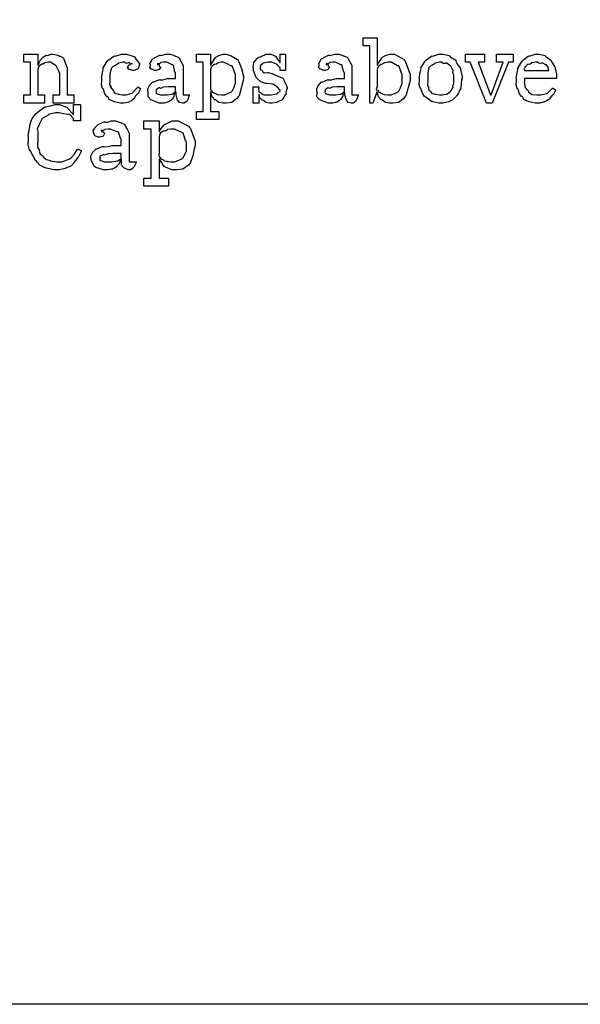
# Model space of a CAD drawing. Extents: x 0 to 8.5, y 0 to 11.
# Tile 189 of 256: x 6.4 to 7.4, y 0 to 1.7. Entities that reach past the tile are written whole.
import ezdxf

# ---------------------------------------------------------------- set-up
doc = ezdxf.new("R2010")
doc.units = 0
doc.layers.get('0').update_dxf_attribs({"linetype": 'CONTINUOUS'})

msp = doc.modelspace()

# ---------------------------------------------------------------- linework, layer by layer
at = {"color": 7}
msp.add_lwpolyline([(0, 11), (8.5, 11), (8.5, 0), (0, 0), (0, 11)], close=True, dxfattribs=at)
msp.add_lwpolyline([(0, 11), (8.5, 11), (8.5, 0), (0, 0), (0, 11)], close=True, dxfattribs=at)
msp.add_lwpolyline([(0, 11), (8.5, 11), (8.5, 0), (0, 0), (0, 11)], close=True, dxfattribs=at)
msp.add_lwpolyline([(0, 11), (8.5, 11), (8.5, 0), (0, 0), (0, 11)], close=True, dxfattribs=at)
msp.add_lwpolyline([(0, 11), (8.5, 11), (8.5, 0), (0, 0), (0, 11)], close=True, dxfattribs=at)
msp.add_lwpolyline([(0, 11), (8.5, 11), (8.5, 0), (0, 0), (0, 11)], close=True, dxfattribs=at)
msp.add_lwpolyline([(0, 11), (8.5, 11), (8.5, 0), (0, 0), (0, 11)], close=True, dxfattribs=at)
msp.add_lwpolyline([(0, 11), (8.5, 11), (8.5, 0), (0, 0), (0, 11)], close=True, dxfattribs=at)
msp.add_lwpolyline([(0, 11), (8.5, 11), (8.5, 0), (0, 0), (0, 11)], close=True, dxfattribs=at)
at = {"color": 0}
for points in [[(7.07557, 1.53147), (7.07314, 1.53147), (7.06586, 1.53282), (7.06136, 1.53603), (7.06039, 1.53689), (7.05871, 1.53738), (7.05425, 1.54221), (7.05236, 1.54867), (7.05192, 1.54992), (7.05126, 1.54992), (7.04432, 1.53147), (7.03933, 1.53147), (7.03933, 1.62869), (7.02806, 1.62869), (7.02806, 1.64258), (7.05171, 1.64258), (7.05171, 1.59614), (7.05236, 1.59614), (7.05274, 1.59668), (7.05963, 1.60829), (7.0606, 1.60915), (7.06082, 1.60943), (7.06603, 1.61236), (7.07319, 1.61481), (7.07557, 1.61481), (7.08143, 1.61481), (7.09754, 1.60579), (7.09901, 1.60394), (7.10004, 1.60194), (7.10792, 1.58035), (7.10792, 1.57314), (7.10786, 1.56976), (7.10047, 1.54394), (7.09901, 1.5421), (7.09711, 1.53944), (7.08811, 1.53282), (7.07867, 1.53147), (7.07557, 1.53147)], [(6.45176, 1.54536), (6.46306, 1.54536), (6.46306, 1.60092), (6.45176, 1.60092), (6.45176, 1.61481), (6.47542, 1.61481), (6.47542, 1.59614), (6.47586, 1.59614), (6.47586, 1.59614), (6.47835, 1.60189), (6.47868, 1.60243), (6.4784, 1.60292), (6.48296, 1.60807), (6.48346, 1.60851), (6.48346, 1.60851), (6.48508, 1.61014), (6.48953, 1.61279), (6.49018, 1.61307), (6.49029, 1.61274), (6.49365, 1.61285), (6.4974, 1.61481), (6.49864, 1.61481), (6.50125, 1.61481), (6.50911, 1.61307), (6.51779, 1.60906), (6.51882, 1.60786), (6.51942, 1.60612), (6.52512, 1.59164), (6.52512, 1.58681), (6.52512, 1.54536), (6.5364, 1.54536), (6.5364, 1.53147), (6.50125, 1.53147), (6.50125, 1.54536), (6.51253, 1.54536), (6.51253, 1.58203), (6.51144, 1.58447), (6.50629, 1.59511), (6.49713, 1.60092), (6.49408, 1.60092), (6.4924, 1.60092), (6.4879, 1.60021), (6.48736, 1.60004), (6.48687, 1.59924), (6.48406, 1.5975), (6.48188, 1.59793), (6.4815, 1.59765), (6.48063, 1.59685), (6.47786, 1.5944), (6.47732, 1.59358), (6.47715, 1.59332), (6.47646, 1.59239), (6.47564, 1.58886), (6.47564, 1.58768), (6.47564, 1.54536), (6.48693, 1.54536), (6.48693, 1.53147), (6.45176, 1.53147), (6.45176, 1.54536)], [(6.6199, 1.53147), (6.6161, 1.53147), (6.60579, 1.53401), (6.60471, 1.5345), (6.60265, 1.53472), (6.59679, 1.53776), (6.59418, 1.5421), (6.59343, 1.54297), (6.59244, 1.54292), (6.58908, 1.54753), (6.58686, 1.55474), (6.58649, 1.55599), (6.58529, 1.55643), (6.5835, 1.56288), (6.5841, 1.57058), (6.5841, 1.57314), (6.5835, 1.57476), (6.58626, 1.58903), (6.58669, 1.59028), (6.58632, 1.59131), (6.59326, 1.60265), (6.59407, 1.60351), (6.59462, 1.60422), (6.60465, 1.61133), (6.60579, 1.61176), (6.60688, 1.61139), (6.61746, 1.61481), (6.62099, 1.61481), (6.62587, 1.61481), (6.63932, 1.61068), (6.64051, 1.60981), (6.64106, 1.60824), (6.64501, 1.60303), (6.64789, 1.59853), (6.64789, 1.597), (6.64779, 1.59537), (6.64572, 1.59006), (6.64529, 1.58963), (6.6441, 1.58914), (6.64074, 1.58735), (6.63894, 1.58703), (6.63835, 1.58703), (6.63656, 1.58703), (6.63157, 1.58849), (6.63118, 1.58876), (6.63032, 1.58886), (6.62799, 1.59044), (6.62901, 1.59229), (6.62901, 1.59289), (6.62885, 1.59289), (6.62815, 1.59418), (6.63043, 1.59636), (6.63075, 1.59657), (6.63075, 1.59657), (6.63129, 1.59674), (6.63499, 1.59885), (6.63553, 1.59896), (6.63553, 1.59939), (6.63519, 1.59896), (6.63286, 1.59847), (6.63086, 1.60042), (6.63032, 1.60047), (6.62935, 1.59978), (6.62532, 1.59913), (6.62304, 1.60092), (6.62229, 1.60092), (6.61985, 1.60092), (6.61328, 1.5995), (6.61253, 1.59918), (6.61139, 1.59814), (6.60732, 1.5956), (6.60519, 1.59489), (6.60471, 1.5944), (6.6034, 1.59358), (6.60021, 1.59017), (6.59999, 1.58789), (6.59972, 1.58724), (6.59868, 1.58658), (6.59799, 1.58057), (6.59799, 1.57856), (6.59799, 1.56901), (6.5975, 1.56754), (6.59744, 1.56267), (6.59924, 1.56), (6.5995, 1.55925), (6.59907, 1.55854), (6.60374, 1.5524), (6.60428, 1.55186), (6.604, 1.55137), (6.60612, 1.54833), (6.61111, 1.54742), (6.61187, 1.5471), (6.61199, 1.54665), (6.61936, 1.54536), (6.62185, 1.54536), (6.62549, 1.54536), (6.63553, 1.54861), (6.63639, 1.54926), (6.63699, 1.54958), (6.64453, 1.55826), (6.64507, 1.55925), (6.64985, 1.55621), (6.64936, 1.55464), (6.64638, 1.54883), (6.64594, 1.54818), (6.64464, 1.54747), (6.64139, 1.54406), (6.64025, 1.54107), (6.63965, 1.54036), (6.63857, 1.53911), (6.63471, 1.53569), (6.63178, 1.53429), (6.63097, 1.53386), (6.62924, 1.53331), (6.62414, 1.53179), (6.62093, 1.53147), (6.6199, 1.53147)], [(6.68647, 1.53147), (6.68213, 1.53147), (6.67014, 1.53581), (6.66911, 1.53668), (6.66732, 1.53706), (6.66282, 1.54243), (6.66303, 1.54921), (6.66303, 1.55143), (6.66249, 1.55176), (6.66249, 1.55561), (6.66444, 1.56011), (6.66476, 1.56076), (6.66456, 1.56104), (6.67014, 1.56706), (6.67085, 1.56749), (6.67144, 1.56728), (6.68078, 1.5714), (6.68192, 1.57161), (6.68192, 1.5714), (6.68772, 1.57124), (6.69553, 1.57314), (6.69819, 1.57314), (6.70947, 1.57314), (6.70947, 1.58356), (6.70844, 1.5841), (6.70676, 1.58968), (6.70568, 1.59565), (6.70492, 1.59636), (6.7035, 1.59636), (6.69444, 1.60092), (6.69146, 1.60092), (6.68961, 1.60092), (6.68463, 1.60037), (6.68408, 1.60026), (6.68365, 1.59956), (6.68093, 1.5981), (6.67899, 1.59913), (6.67865, 1.59896), (6.67865, 1.59874), (6.67844, 1.59836), (6.67914, 1.59646), (6.68164, 1.597), (6.68192, 1.59679), (6.68153, 1.59636), (6.68164, 1.59403), (6.68365, 1.59338), (6.68365, 1.5931), (6.6836, 1.59213), (6.68164, 1.58886), (6.68126, 1.58854), (6.67985, 1.58817), (6.67632, 1.58703), (6.67518, 1.58703), (6.67367, 1.58703), (6.66949, 1.58903), (6.66911, 1.58942), (6.66813, 1.58951), (6.66558, 1.59207), (6.66672, 1.59532), (6.66672, 1.59636), (6.66656, 1.59636), (6.66575, 1.59879), (6.66835, 1.60275), (6.66868, 1.60331), (6.66857, 1.60335), (6.66938, 1.60612), (6.67367, 1.60872), (6.67432, 1.60915), (6.67449, 1.60894), (6.68251, 1.61307), (6.68343, 1.61328), (6.68431, 1.61253), (6.69293, 1.61481), (6.69581, 1.61481), (6.70063, 1.61481), (6.71392, 1.60975), (6.71511, 1.60872), (6.71593, 1.6071), (6.72206, 1.59565), (6.72206, 1.59179), (6.72206, 1.54536), (6.73356, 1.54536), (6.73253, 1.54443), (6.72944, 1.53629), (6.729, 1.5356), (6.72819, 1.53456), (6.72407, 1.53147), (6.72271, 1.53147), (6.72097, 1.53147), (6.71582, 1.53261), (6.71392, 1.53526), (6.71338, 1.53603), (6.71268, 1.53646), (6.71035, 1.54557), (6.71035, 1.54861), (6.71035, 1.55013), (6.70947, 1.55013), (6.7085, 1.54938), (6.70665, 1.5459), (6.70692, 1.54357), (6.70665, 1.54297), (6.70583, 1.54189), (6.7034, 1.53847), (6.70242, 1.53743), (6.7021, 1.53711), (6.70122, 1.53624), (6.69624, 1.53331), (6.69558, 1.53299), (6.69412, 1.53267), (6.68978, 1.53168), (6.68728, 1.53147), (6.68647, 1.53147)], [(6.7449, 1.51758), (6.75618, 1.51758), (6.75618, 1.60092), (6.7449, 1.60092), (6.7449, 1.61481), (6.76878, 1.61481), (6.76878, 1.59614), (6.76942, 1.59614), (6.76958, 1.59668), (6.77669, 1.60829), (6.77767, 1.60915), (6.77767, 1.60943), (6.78282, 1.61236), (6.79015, 1.61481), (6.79264, 1.61481), (6.79551, 1.61481), (6.80414, 1.61208), (6.8144, 1.60579), (6.81586, 1.60394), (6.81668, 1.60194), (6.82156, 1.59056), (6.82476, 1.57753), (6.82476, 1.57314), (6.82454, 1.56976), (6.81733, 1.54394), (6.81586, 1.5421), (6.81375, 1.53944), (6.80474, 1.53282), (6.79563, 1.53147), (6.79264, 1.53147), (6.79015, 1.53147), (6.78276, 1.53282), (6.77865, 1.53603), (6.77767, 1.53689), (6.77588, 1.53733), (6.77138, 1.54221), (6.76986, 1.54867), (6.76942, 1.54992), (6.76878, 1.54992), (6.76878, 1.51758), (6.7831, 1.51758), (6.7831, 1.50369), (6.7449, 1.50369), (6.7449, 1.51758)], [(6.87082, 1.53147), (6.86876, 1.53147), (6.86274, 1.53267), (6.8591, 1.53549), (6.85824, 1.53624), (6.85661, 1.53663), (6.85238, 1.54069), (6.85157, 1.5459), (6.85129, 1.54688), (6.85064, 1.54688), (6.85064, 1.53147), (6.84153, 1.53147), (6.84153, 1.55925), (6.85064, 1.55925), (6.85064, 1.55686), (6.85032, 1.55544), (6.85107, 1.55072), (6.85406, 1.54893), (6.85476, 1.54839), (6.85471, 1.54779), (6.85915, 1.54574), (6.8661, 1.54536), (6.86843, 1.54536), (6.87181, 1.54536), (6.88108, 1.54719), (6.88189, 1.54753), (6.88206, 1.54775), (6.88688, 1.55263), (6.88688, 1.55425), (6.88579, 1.55474), (6.882, 1.55919), (6.87597, 1.56332), (6.87386, 1.56358), (6.86475, 1.56489), (6.86242, 1.56489), (6.85411, 1.56771), (6.84853, 1.57275), (6.8476, 1.57379), (6.84651, 1.57482), (6.84196, 1.58692), (6.84196, 1.59093), (6.84115, 1.5925), (6.8425, 1.60047), (6.84793, 1.60747), (6.84912, 1.60851), (6.85004, 1.60894), (6.86367, 1.61481), (6.86822, 1.61481), (6.87121, 1.61481), (6.87939, 1.61139), (6.88015, 1.61068), (6.88043, 1.60921), (6.88618, 1.60157), (6.88644, 1.60047), (6.8871, 1.60047), (6.8871, 1.61481), (6.89621, 1.61481), (6.89621, 1.58703), (6.8871, 1.58703), (6.8871, 1.59158), (6.88601, 1.59278), (6.88113, 1.59804), (6.87272, 1.60092), (6.86996, 1.60092), (6.86692, 1.60092), (6.85851, 1.59928), (6.85781, 1.59896), (6.85656, 1.59804), (6.85308, 1.59494), (6.85346, 1.59326), (6.85346, 1.59267), (6.85303, 1.59196), (6.8534, 1.58876), (6.85633, 1.58724), (6.85693, 1.58681), (6.85678, 1.58604), (6.85986, 1.58306), (6.86567, 1.58371), (6.86669, 1.58356), (6.87517, 1.5816), (6.87701, 1.58046), (6.89176, 1.57394), (6.89274, 1.57292), (6.89333, 1.57081), (6.89665, 1.56401), (6.89882, 1.55817), (6.89882, 1.55621), (6.89806, 1.55479), (6.89692, 1.54981), (6.89714, 1.54715), (6.89686, 1.54644), (6.89578, 1.54563), (6.89182, 1.53901), (6.89122, 1.53842), (6.89035, 1.53733), (6.8834, 1.53353), (6.88254, 1.53321), (6.88097, 1.53276), (6.87332, 1.53147), (6.87082, 1.53147)], [(6.97336, 1.53147), (6.96903, 1.53147), (6.95703, 1.53581), (6.956, 1.53668), (6.95421, 1.53706), (6.94971, 1.54243), (6.94993, 1.54921), (6.94993, 1.55143), (6.94938, 1.55176), (6.94938, 1.55561), (6.95133, 1.56011), (6.95167, 1.56076), (6.95144, 1.56104), (6.95703, 1.56706), (6.95774, 1.56749), (6.95833, 1.56728), (6.96767, 1.5714), (6.96881, 1.57161), (6.96881, 1.5714), (6.97461, 1.57124), (6.98242, 1.57314), (6.98508, 1.57314), (6.99636, 1.57314), (6.99636, 1.58356), (6.99533, 1.5841), (6.99365, 1.58968), (6.99257, 1.59565), (6.99181, 1.59636), (6.9904, 1.59636), (6.98133, 1.60092), (6.97835, 1.60092), (6.97651, 1.60092), (6.97151, 1.60037), (6.97097, 1.60026), (6.97054, 1.59956), (6.96783, 1.5981), (6.96588, 1.59913), (6.96556, 1.59896), (6.96556, 1.59874), (6.96533, 1.59836), (6.96604, 1.59646), (6.96853, 1.597), (6.96881, 1.59679), (6.96843, 1.59636), (6.96853, 1.59403), (6.97054, 1.59338), (6.97054, 1.5931), (6.97049, 1.59213), (6.96853, 1.58886), (6.96815, 1.58854), (6.96674, 1.58817), (6.96322, 1.58703), (6.96208, 1.58703), (6.96056, 1.58703), (6.95638, 1.58903), (6.956, 1.58942), (6.95503, 1.58951), (6.95247, 1.59207), (6.95361, 1.59532), (6.95361, 1.59636), (6.95344, 1.59636), (6.95264, 1.59879), (6.95524, 1.60275), (6.95557, 1.60331), (6.95546, 1.60335), (6.95628, 1.60612), (6.96056, 1.60872), (6.96121, 1.60915), (6.96137, 1.60894), (6.9694, 1.61307), (6.97032, 1.61328), (6.97119, 1.61253), (6.97982, 1.61481), (6.98269, 1.61481), (6.98753, 1.61481), (7.00082, 1.60975), (7.00201, 1.60872), (7.00282, 1.6071), (7.00896, 1.59565), (7.00896, 1.59179), (7.00896, 1.54536), (7.02046, 1.54536), (7.01942, 1.54443), (7.01633, 1.53629), (7.0159, 1.5356), (7.01508, 1.53456), (7.01096, 1.53147), (7.0096, 1.53147), (7.00786, 1.53147), (7.00271, 1.53261), (7.00082, 1.53526), (7.00028, 1.53603), (6.99957, 1.53646), (6.99724, 1.54557), (6.99724, 1.54861), (6.99724, 1.55013), (6.99636, 1.55013), (6.99539, 1.54938), (6.99354, 1.5459), (6.99382, 1.54357), (6.99354, 1.54297), (6.99274, 1.54189), (6.99029, 1.53847), (6.98931, 1.53743), (6.98899, 1.53711), (6.98812, 1.53624), (6.98313, 1.53331), (6.98247, 1.53299), (6.98101, 1.53267), (6.97667, 1.53168), (6.97418, 1.53147), (6.97336, 1.53147)], [(7.16015, 1.53147), (7.15642, 1.53147), (7.14626, 1.53386), (7.14518, 1.53429), (7.14399, 1.53456), (7.13444, 1.54189), (7.13368, 1.54275), (7.13254, 1.54275), (7.12924, 1.54747), (7.12696, 1.55474), (7.12651, 1.55599), (7.12528, 1.55637), (7.12332, 1.56278), (7.12392, 1.57058), (7.12392, 1.57314), (7.12332, 1.57471), (7.12608, 1.58882), (7.12651, 1.59006), (7.12614, 1.59115), (7.13292, 1.60243), (7.13368, 1.60331), (7.13422, 1.60406), (7.14404, 1.61133), (7.14518, 1.61176), (7.14626, 1.61139), (7.15668, 1.61481), (7.16015, 1.61481), (7.16385, 1.61481), (7.17378, 1.61231), (7.17492, 1.61176), (7.17583, 1.6104), (7.18544, 1.60428), (7.18619, 1.60331), (7.18582, 1.60221), (7.18869, 1.597), (7.19314, 1.59136), (7.19358, 1.59006), (7.19342, 1.58854), (7.19618, 1.57699), (7.19618, 1.57314), (7.19536, 1.57156), (7.19401, 1.55729), (7.19358, 1.55599), (7.19254, 1.55393), (7.18951, 1.54758), (7.18696, 1.54372), (7.18619, 1.54275), (7.18451, 1.54118), (7.17936, 1.53651), (7.176, 1.53483), (7.17492, 1.53429), (7.17356, 1.53358), (7.16347, 1.53147), (7.16015, 1.53147)], [(7.20979, 1.60092), (7.20176, 1.60092), (7.20176, 1.61481), (7.23454, 1.61481), (7.23454, 1.60092), (7.22347, 1.60092), (7.24474, 1.54557), (7.24539, 1.54557), (7.266, 1.60092), (7.25493, 1.60092), (7.25493, 1.61481), (7.28293, 1.61481), (7.28293, 1.60092), (7.2749, 1.60092), (7.24713, 1.53147), (7.23757, 1.53147), (7.20979, 1.60092)], [(7.32411, 1.53147), (7.32036, 1.53147), (7.31022, 1.53401), (7.30914, 1.5345), (7.30707, 1.53472), (7.30122, 1.53776), (7.29861, 1.5421), (7.29785, 1.54297), (7.29688, 1.54292), (7.29351, 1.54753), (7.29129, 1.55474), (7.2909, 1.55599), (7.28971, 1.55643), (7.28792, 1.56288), (7.28851, 1.57058), (7.28851, 1.57314), (7.28792, 1.57471), (7.29069, 1.58882), (7.29113, 1.59006), (7.29075, 1.5911), (7.29753, 1.60221), (7.29829, 1.60308), (7.29883, 1.60385), (7.30826, 1.61128), (7.30935, 1.61176), (7.31044, 1.61139), (7.32036, 1.61481), (7.32368, 1.61481), (7.32715, 1.61481), (7.33653, 1.61247), (7.33757, 1.61199), (7.33854, 1.61062), (7.34706, 1.60482), (7.34776, 1.60394), (7.3476, 1.60286), (7.35389, 1.59321), (7.35428, 1.59201), (7.35439, 1.59044), (7.35667, 1.58024), (7.35667, 1.57682), (7.35667, 1.57314), (7.3024, 1.57314), (7.3024, 1.56967), (7.30181, 1.567), (7.30311, 1.55826), (7.30783, 1.55296), (7.30892, 1.55186), (7.30886, 1.55051), (7.31478, 1.54617), (7.3234, 1.54536), (7.32628, 1.54536), (7.33003, 1.54536), (7.34028, 1.54807), (7.34125, 1.54861), (7.34185, 1.54893), (7.34939, 1.55664), (7.34993, 1.55751), (7.35514, 1.55404), (7.35454, 1.55263), (7.35124, 1.54628), (7.35081, 1.54557), (7.34924, 1.54486), (7.34494, 1.53896), (7.34429, 1.53842), (7.34315, 1.53743), (7.33931, 1.53478), (7.33626, 1.53375), (7.33539, 1.53342), (7.33365, 1.53299), (7.3285, 1.53174), (7.32519, 1.53147), (7.32411, 1.53147)], [(6.78896, 1.54536), (6.79303, 1.54536), (6.80425, 1.55046), (6.80524, 1.55143), (6.80533, 1.55197), (6.80843, 1.55778), (6.81131, 1.56526), (6.81131, 1.56771), (6.81131, 1.57856), (6.81104, 1.57981), (6.80621, 1.59386), (6.80524, 1.59483), (6.80333, 1.59521), (6.79682, 1.59842), (6.7909, 1.60092), (6.78896, 1.60092), (6.78711, 1.60092), (6.78217, 1.60021), (6.78157, 1.60004), (6.78103, 1.59918), (6.77794, 1.59733), (6.7755, 1.59776), (6.77507, 1.59744), (6.77419, 1.59663), (6.77143, 1.59418), (6.77067, 1.59343), (6.77051, 1.5931), (6.76986, 1.59224), (6.76878, 1.58865), (6.76878, 1.58746), (6.76878, 1.55881), (6.76861, 1.55767), (6.76888, 1.55404), (6.77024, 1.55333), (6.77051, 1.55296), (6.77046, 1.55197), (6.77458, 1.54915), (6.77507, 1.54883), (6.77507, 1.54883), (6.78093, 1.54639), (6.78157, 1.54622), (6.78207, 1.54601), (6.78722, 1.54536), (6.78896, 1.54536)], [(7.07189, 1.54536), (7.07601, 1.54536), (7.0874, 1.55046), (7.08838, 1.55143), (7.0886, 1.55197), (7.09164, 1.55778), (7.09424, 1.56526), (7.09424, 1.56771), (7.09424, 1.57856), (7.09418, 1.57981), (7.08936, 1.59386), (7.08838, 1.59483), (7.08664, 1.59521), (7.07557, 1.60092), (7.07189, 1.60092), (7.07004, 1.60092), (7.06511, 1.60021), (7.06451, 1.60004), (7.06337, 1.59924), (7.05957, 1.59733), (7.05843, 1.5976), (7.05821, 1.59744), (7.05746, 1.59657), (7.05479, 1.59418), (7.05365, 1.59343), (7.05344, 1.5931), (7.053, 1.59224), (7.05171, 1.58865), (7.05171, 1.58746), (7.05171, 1.55881), (7.05106, 1.55789), (7.0504, 1.55404), (7.05311, 1.55339), (7.05344, 1.55296), (7.0536, 1.55192), (7.05772, 1.54915), (7.05821, 1.54883), (7.05817, 1.54833), (7.06392, 1.54639), (7.06451, 1.54622), (7.06451, 1.54622), (7.07004, 1.54536), (7.07189, 1.54536)], [(7.16015, 1.54536), (7.1626, 1.54536), (7.16922, 1.54665), (7.16992, 1.54688), (7.16992, 1.54688), (7.17622, 1.55078), (7.17665, 1.55122), (7.17676, 1.55126), (7.18056, 1.55735), (7.18078, 1.55794), (7.18078, 1.55794), (7.18067, 1.56044), (7.18207, 1.56494), (7.18207, 1.5664), (7.18207, 1.57986), (7.18147, 1.58003), (7.1805, 1.58333), (7.18099, 1.58751), (7.18078, 1.58811), (7.17985, 1.58871), (7.17708, 1.5944), (7.17665, 1.59483), (7.17583, 1.59472), (7.17057, 1.59918), (7.16992, 1.59939), (7.16868, 1.59879), (7.16396, 1.59901), (7.16108, 1.60092), (7.16015, 1.60092), (7.15767, 1.60092), (7.15082, 1.59967), (7.15018, 1.59939), (7.14925, 1.59836), (7.14567, 1.59597), (7.14361, 1.59532), (7.14324, 1.59483), (7.14214, 1.59403), (7.13937, 1.59076), (7.13949, 1.58871), (7.13932, 1.58811), (7.1384, 1.5874), (7.13803, 1.58176), (7.13803, 1.57986), (7.13803, 1.5664), (7.13747, 1.56526), (7.13743, 1.56114), (7.13911, 1.5586), (7.13932, 1.55794), (7.139, 1.55686), (7.13986, 1.55285), (7.14279, 1.55176), (7.14324, 1.55122), (7.14296, 1.55083), (7.14481, 1.54801), (7.14947, 1.54715), (7.15018, 1.54688), (7.15039, 1.5465), (7.15771, 1.54536), (7.16015, 1.54536)], [(7.3024, 1.58703), (7.34343, 1.58703), (7.34343, 1.58789), (7.34289, 1.58832), (7.3425, 1.59272), (7.34233, 1.5931), (7.34169, 1.59299), (7.33908, 1.59694), (7.33865, 1.59722), (7.33826, 1.59685), (7.33317, 1.59972), (7.33257, 1.59983), (7.33154, 1.59918), (7.32731, 1.59907), (7.32454, 1.60092), (7.32368, 1.60092), (7.32135, 1.60092), (7.315, 1.60004), (7.31435, 1.59983), (7.31353, 1.59896), (7.31006, 1.59717), (7.30806, 1.5975), (7.30761, 1.59722), (7.30664, 1.59646), (7.30376, 1.59407), (7.30376, 1.59332), (7.30371, 1.5931), (7.303, 1.59244), (7.30165, 1.58985), (7.3024, 1.58837), (7.3024, 1.58789), (7.3024, 1.58703)], [(6.69189, 1.54536), (6.69499, 1.54536), (6.7034, 1.54682), (6.70426, 1.5471), (6.70454, 1.54725), (6.70947, 1.55106), (6.70947, 1.55231), (6.70947, 1.55925), (6.69949, 1.55925), (6.69672, 1.55925), (6.68918, 1.55892), (6.68842, 1.55881), (6.68756, 1.558), (6.68381, 1.55658), (6.68192, 1.55767), (6.68147, 1.55751), (6.68061, 1.55681), (6.67768, 1.55501), (6.67779, 1.55533), (6.67779, 1.55533), (6.67725, 1.55474), (6.67589, 1.55268), (6.67671, 1.5524), (6.67671, 1.55231), (6.67671, 1.55078), (6.67632, 1.55029), (6.67671, 1.54775), (6.67996, 1.54693), (6.68061, 1.54665), (6.68061, 1.54665), (6.68392, 1.54551), (6.68989, 1.54536), (6.69189, 1.54536)], [(6.97879, 1.54536), (6.98188, 1.54536), (6.99029, 1.54682), (6.99115, 1.5471), (6.99143, 1.54725), (6.99636, 1.55106), (6.99636, 1.55231), (6.99636, 1.55925), (6.98639, 1.55925), (6.98361, 1.55925), (6.97607, 1.55892), (6.97532, 1.55881), (6.97444, 1.558), (6.97071, 1.55658), (6.96881, 1.55767), (6.96837, 1.55751), (6.9675, 1.55681), (6.96457, 1.55501), (6.96468, 1.55533), (6.96468, 1.55533), (6.96414, 1.55474), (6.96278, 1.55268), (6.9636, 1.5524), (6.9636, 1.55231), (6.9636, 1.55078), (6.96322, 1.55029), (6.9636, 1.54775), (6.96685, 1.54693), (6.9675, 1.54665), (6.9675, 1.54665), (6.97081, 1.54551), (6.97678, 1.54536), (6.97879, 1.54536)], [(6.5084, 1.41792), (6.50336, 1.41792), (6.48975, 1.42101), (6.48822, 1.4216), (6.48594, 1.42199), (6.47879, 1.42589), (6.47407, 1.43147), (6.47304, 1.43267), (6.47131, 1.43386), (6.46365, 1.44857), (6.46306, 1.45025), (6.46149, 1.45161), (6.45893, 1.46072), (6.45958, 1.47032), (6.45958, 1.47347), (6.45888, 1.47575), (6.46246, 1.49544), (6.46306, 1.49713), (6.46268, 1.49804), (6.46582, 1.50549), (6.47179, 1.51335), (6.47282, 1.51449), (6.47319, 1.5146), (6.47879, 1.5191), (6.48649, 1.52474), (6.48801, 1.52533), (6.48872, 1.52512), (6.49621, 1.52686), (6.50467, 1.52903), (6.50754, 1.52903), (6.51204, 1.52903), (6.52436, 1.5249), (6.52556, 1.52403), (6.52636, 1.52251), (6.53472, 1.51329), (6.5351, 1.5121), (6.53575, 1.5121), (6.53575, 1.52903), (6.5479, 1.52903), (6.5479, 1.50125), (6.53575, 1.50125), (6.53575, 1.50558), (6.53564, 1.50597), (6.52957, 1.5121), (6.52838, 1.51253), (6.52653, 1.51204), (6.51904, 1.51307), (6.51172, 1.51514), (6.50928, 1.51514), (6.50549, 1.51514), (6.49517, 1.51281), (6.49408, 1.51232), (6.49289, 1.51096), (6.4841, 1.50592), (6.48346, 1.50515), (6.48242, 1.50407), (6.47792, 1.49539), (6.4776, 1.49431), (6.4764, 1.49294), (6.47456, 1.48719), (6.47564, 1.48296), (6.47564, 1.4815), (6.47564, 1.46479), (6.47478, 1.46317), (6.47488, 1.45692), (6.4776, 1.45215), (6.47803, 1.45111), (6.47749, 1.45003), (6.47933, 1.44499), (6.48421, 1.44168), (6.48497, 1.44092), (6.48525, 1.43951), (6.48942, 1.43593), (6.49517, 1.43463), (6.49625, 1.43419), (6.49707, 1.4336), (6.50782, 1.43181), (6.51144, 1.43181), (6.51644, 1.43181), (6.53006, 1.4369), (6.53142, 1.43788), (6.53185, 1.43842), (6.53694, 1.44422), (6.54232, 1.45215), (6.54292, 1.45372), (6.54943, 1.45047), (6.5491, 1.44928), (6.54519, 1.44135), (6.54465, 1.44049), (6.54329, 1.43896), (6.53961, 1.43419), (6.53706, 1.43093), (6.53618, 1.43007), (6.53521, 1.42828), (6.53043, 1.42389), (6.52522, 1.42204), (6.52403, 1.42139), (6.52257, 1.42051), (6.51193, 1.41792), (6.5084, 1.41792)], [(6.59169, 1.41792), (6.58697, 1.41792), (6.57394, 1.42225), (6.57281, 1.42312), (6.57156, 1.42361), (6.56608, 1.43435), (6.56608, 1.43788), (6.56554, 1.43815), (6.56549, 1.44206), (6.56771, 1.44656), (6.56803, 1.44721), (6.56793, 1.44732), (6.574, 1.4535), (6.57476, 1.45394), (6.57525, 1.45372), (6.58544, 1.45785), (6.58669, 1.45806), (6.58783, 1.45731), (6.59467, 1.45768), (6.602, 1.45958), (6.60449, 1.45958), (6.61686, 1.45958), (6.61686, 1.47), (6.61654, 1.47054), (6.61268, 1.4821), (6.61187, 1.48281), (6.61003, 1.48281), (6.60422, 1.48508), (6.59885, 1.48736), (6.59711, 1.48736), (6.59511, 1.48736), (6.58968, 1.48682), (6.58908, 1.48671), (6.58843, 1.48594), (6.58529, 1.48454), (6.58356, 1.48557), (6.58322, 1.4854), (6.58322, 1.48519), (6.58296, 1.48486), (6.5835, 1.48292), (6.58637, 1.48346), (6.58669, 1.48324), (6.58686, 1.48232), (6.58843, 1.48025), (6.58843, 1.47954), (6.58817, 1.47857), (6.58626, 1.47532), (6.58583, 1.47499), (6.58539, 1.47461), (6.58083, 1.47347), (6.57932, 1.47347), (6.57769, 1.47347), (6.57324, 1.47547), (6.57281, 1.47586), (6.57226, 1.47607), (6.57021, 1.48112), (6.57021, 1.48281), (6.57004, 1.48281), (6.56917, 1.48525), (6.572, 1.48921), (6.57238, 1.48975), (6.57264, 1.49013), (6.57781, 1.49517), (6.57844, 1.49561), (6.57844, 1.49556), (6.58214, 1.4969), (6.58746, 1.49951), (6.58843, 1.49972), (6.58914, 1.49897), (6.59435, 1.49935), (6.59999, 1.50125), (6.60189, 1.50125), (6.60715, 1.50125), (6.62164, 1.49621), (6.62294, 1.49517), (6.62337, 1.49354), (6.62739, 1.48703), (6.63053, 1.48047), (6.63053, 1.47825), (6.63053, 1.43181), (6.6429, 1.43181), (6.64247, 1.43088), (6.63861, 1.42275), (6.63813, 1.42204), (6.63693, 1.42122), (6.63351, 1.41846), (6.63172, 1.41792), (6.63118, 1.41792), (6.62869, 1.41792), (6.62175, 1.42171), (6.62121, 1.42247), (6.62001, 1.42285), (6.61757, 1.42746), (6.61774, 1.43317), (6.61774, 1.43506), (6.61774, 1.43658), (6.61686, 1.43658), (6.61632, 1.4356), (6.61393, 1.43001), (6.61361, 1.42942), (6.61328, 1.42796), (6.60932, 1.42399), (6.60883, 1.42356), (6.60769, 1.42285), (6.60428, 1.42063), (6.60215, 1.41971), (6.60146, 1.41943), (6.60058, 1.41906), (6.59392, 1.41792), (6.59169, 1.41792)], [(6.65554, 1.40403), (6.66792, 1.40403), (6.66792, 1.48736), (6.65554, 1.48736), (6.65554, 1.50125), (6.68158, 1.50125), (6.68158, 1.48258), (6.68224, 1.48258), (6.68224, 1.4841), (6.68511, 1.4885), (6.69011, 1.49474), (6.69114, 1.49561), (6.69206, 1.49588), (6.70356, 1.50125), (6.70742, 1.50125), (6.71382, 1.50125), (6.73139, 1.49224), (6.73301, 1.4904), (6.73454, 1.48839), (6.74257, 1.46679), (6.74257, 1.45958), (6.74169, 1.45622), (6.73882, 1.44174), (6.7346, 1.43039), (6.73301, 1.42854), (6.73133, 1.42589), (6.72168, 1.41928), (6.71094, 1.41792), (6.70742, 1.41792), (6.70335, 1.41792), (6.69217, 1.42247), (6.69114, 1.42333), (6.69006, 1.42383), (6.68267, 1.43511), (6.68224, 1.43636), (6.68158, 1.43636), (6.68158, 1.40403), (6.69721, 1.40403), (6.69721, 1.39014), (6.65554, 1.39014), (6.65554, 1.40403)], [(6.7035, 1.43181), (6.70796, 1.43181), (6.72021, 1.4369), (6.72131, 1.43788), (6.72211, 1.43842), (6.72781, 1.45025), (6.72781, 1.45415), (6.72781, 1.465), (6.727, 1.46625), (6.72239, 1.48031), (6.72131, 1.48128), (6.72, 1.48167), (6.70763, 1.48736), (6.7035, 1.48736), (6.7015, 1.48736), (6.69613, 1.48665), (6.69547, 1.48649), (6.69467, 1.48557), (6.69108, 1.48378), (6.68881, 1.48415), (6.68832, 1.48389), (6.68722, 1.48307), (6.68403, 1.48063), (6.68349, 1.47982), (6.68332, 1.47954), (6.68246, 1.47868), (6.68158, 1.4751), (6.68158, 1.4739), (6.68158, 1.44526), (6.68126, 1.44417), (6.68137, 1.44049), (6.68306, 1.43983), (6.68332, 1.4394), (6.68317, 1.43875), (6.68468, 1.43625), (6.68778, 1.4356), (6.68832, 1.43528), (6.68826, 1.43522), (6.69026, 1.43332), (6.69482, 1.43283), (6.69547, 1.43267), (6.69569, 1.43246), (6.70156, 1.43181), (6.7035, 1.43181)], [(6.59754, 1.43181), (6.60097, 1.43181), (6.61025, 1.43326), (6.61122, 1.43354), (6.61117, 1.43371), (6.61686, 1.4375), (6.61686, 1.43875), (6.61686, 1.44569), (6.60601, 1.44569), (6.60297, 1.44569), (6.59467, 1.44536), (6.59386, 1.44526), (6.59278, 1.44439), (6.58849, 1.44303), (6.58669, 1.44412), (6.58626, 1.44396), (6.58589, 1.44314), (6.58236, 1.442), (6.58214, 1.44179), (6.58154, 1.44119), (6.57997, 1.43912), (6.58106, 1.43886), (6.58106, 1.43875), (6.58106, 1.43722), (6.58068, 1.43679), (6.58094, 1.43419), (6.58464, 1.43338), (6.58539, 1.43311), (6.58539, 1.43311), (6.58886, 1.43197), (6.59538, 1.43181), (6.59754, 1.43181)]]:
    msp.add_lwpolyline(points, close=True, dxfattribs=at)

doc.saveas('drawing.dxf')
